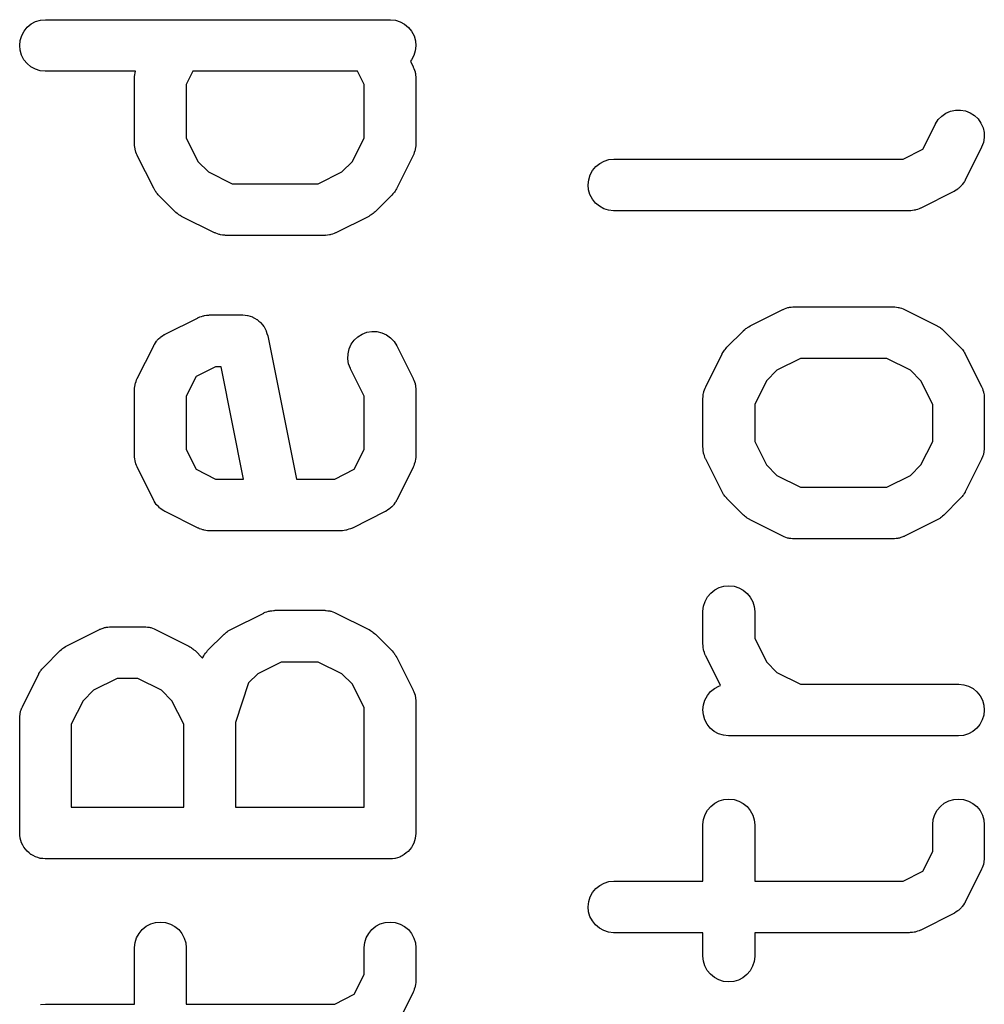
# Model space of a CAD drawing. Extents: x 0.02 to 3.89, y 0.07 to 3.88.
# Tile 111 of 172: x 2.82 to 2.93, y 1.84 to 1.96. Entities that reach past the tile are written whole.
import ezdxf

# ---------------------------------------------------------------- set-up
doc = ezdxf.new("R2010")
doc.units = 0
doc.header["$MEASUREMENT"] = 0
doc.layers.add('BLACK', color=7, linetype='CONTINUOUS')

msp = doc.modelspace()

# ---------------------------------------------------------------- linework, layer by layer
at = {"layer": 'BLACK', "linetype": 'CONTINUOUS'}
for p, q in [((2.82483, 1.95528), (2.82539, 1.95545)), ((2.82539, 1.95545), (2.82596, 1.9555)), ((2.82596, 1.9555), (2.86533, 1.9555)), ((2.86533, 1.9555), (2.86537, 1.9555)), ((2.86537, 1.9555), (2.86594, 1.95544)), ((2.86594, 1.95544), (2.86649, 1.95526)), ((2.82351, 1.9542), (2.82388, 1.95464)), ((2.82388, 1.95464), (2.82433, 1.95501)), ((2.82433, 1.95501), (2.82483, 1.95528)), ((2.86649, 1.95526), (2.867, 1.95498)), ((2.867, 1.95498), (2.86744, 1.95461)), ((2.86744, 1.95461), (2.8678, 1.95417)), ((2.82307, 1.95314), (2.82324, 1.95369)), ((2.82324, 1.95369), (2.82351, 1.9542)), ((2.8678, 1.95417), (2.86807, 1.95365)), ((2.86807, 1.95365), (2.86823, 1.9531)), ((2.82301, 1.95257), (2.82307, 1.95314)), ((2.82306, 1.952), (2.82301, 1.95257)), ((2.86828, 1.95253), (2.86822, 1.95195)), ((2.86823, 1.9531), (2.86828, 1.95253)), ((2.82322, 1.95144), (2.82306, 1.952)), ((2.82349, 1.95093), (2.82322, 1.95144)), ((2.82385, 1.95048), (2.82349, 1.95093)), ((2.86805, 1.9514), (2.86778, 1.9509)), ((2.86822, 1.95195), (2.86805, 1.9514)), ((2.82429, 1.95011), (2.82385, 1.95048)), ((2.8248, 1.94983), (2.82429, 1.95011)), ((2.82535, 1.94966), (2.8248, 1.94983)), ((2.86778, 1.9509), (2.86766, 1.95075)), ((2.86766, 1.95075), (2.86797, 1.95012)), ((2.86797, 1.95012), (2.86799, 1.95008)), ((2.86799, 1.95008), (2.86802, 1.95)), ((2.86802, 1.95), (2.86806, 1.94992)), ((2.86806, 1.94992), (2.86812, 1.94973)), ((2.82592, 1.9496), (2.82535, 1.94966)), ((2.82596, 1.9496), (2.82592, 1.9496)), ((2.83624, 1.9496), (2.82596, 1.9496)), ((2.83613, 1.94884), (2.83614, 1.94893)), ((2.83613, 1.9488), (2.83613, 1.94884)), ((2.83613, 1.9413), (2.83613, 1.9488)), ((2.83614, 1.94901), (2.83617, 1.94921)), ((2.83614, 1.94893), (2.83614, 1.94901)), ((2.83617, 1.94921), (2.8362, 1.94941)), ((2.8362, 1.94941), (2.83622, 1.9495)), ((2.83622, 1.9495), (2.83624, 1.94958)), ((2.83624, 1.94958), (2.83624, 1.9496)), ((2.84278, 1.9496), (2.84204, 1.9481)), ((2.86163, 1.9496), (2.84278, 1.9496)), ((2.86238, 1.9481), (2.86163, 1.9496)), ((2.86812, 1.94973), (2.86819, 1.94954)), ((2.86819, 1.94954), (2.8682, 1.94946)), ((2.8682, 1.94946), (2.86823, 1.94937)), ((2.86823, 1.94937), (2.86825, 1.94917)), ((2.86825, 1.94917), (2.86828, 1.94897)), ((2.86828, 1.94897), (2.86827, 1.94889)), ((2.86827, 1.94889), (2.86828, 1.9488)), ((2.86828, 1.9488), (2.86828, 1.9413)), ((2.84204, 1.9481), (2.84204, 1.942)), ((2.86238, 1.942), (2.86238, 1.9481)), ((2.92798, 1.94408), (2.92838, 1.94449)), ((2.92838, 1.94449), (2.92886, 1.94482)), ((2.92886, 1.94482), (2.92939, 1.94505)), ((2.92939, 1.94505), (2.92995, 1.94517)), ((2.92995, 1.94517), (2.93053, 1.94518)), ((2.93053, 1.94518), (2.93109, 1.94508)), ((2.93109, 1.94508), (2.93163, 1.94487)), ((2.93163, 1.94487), (2.93212, 1.94456)), ((2.93212, 1.94456), (2.93253, 1.94416)), ((2.92621, 1.94069), (2.92765, 1.94356)), ((2.92765, 1.94356), (2.92767, 1.94359)), ((2.92767, 1.94359), (2.92798, 1.94408)), ((2.93253, 1.94416), (2.93286, 1.94369)), ((2.93286, 1.94369), (2.9331, 1.94316)), ((2.9331, 1.94316), (2.93322, 1.9426)), ((2.84204, 1.942), (2.84338, 1.9393)), ((2.86103, 1.9393), (2.86238, 1.942)), ((2.93324, 1.94202), (2.93314, 1.94145)), ((2.93322, 1.9426), (2.93324, 1.94202)), ((2.83614, 1.94121), (2.83613, 1.9413)), ((2.83614, 1.94113), (2.83614, 1.94121)), ((2.83617, 1.94093), (2.83614, 1.94113)), ((2.83619, 1.94073), (2.83617, 1.94093)), ((2.86824, 1.94089), (2.86822, 1.94069)), ((2.86827, 1.94109), (2.86824, 1.94089)), ((2.86828, 1.94126), (2.86827, 1.94117)), ((2.86827, 1.94117), (2.86827, 1.94109)), ((2.86828, 1.9413), (2.86828, 1.94126)), ((2.93293, 1.94092), (2.93106, 1.93717)), ((2.93314, 1.94145), (2.93293, 1.94092)), ((2.83621, 1.94064), (2.83619, 1.94073)), ((2.83623, 1.94056), (2.83621, 1.94064)), ((2.83629, 1.94037), (2.83623, 1.94056)), ((2.83635, 1.94017), (2.83629, 1.94037)), ((2.83639, 1.9401), (2.83635, 1.94017)), ((2.83642, 1.94002), (2.83639, 1.9401)), ((2.83644, 1.93998), (2.83642, 1.94002)), ((2.83832, 1.93623), (2.83644, 1.93998)), ((2.86797, 1.93998), (2.8661, 1.93623)), ((2.868, 1.94006), (2.86797, 1.93998)), ((2.86804, 1.94014), (2.868, 1.94006)), ((2.8681, 1.94033), (2.86804, 1.94014)), ((2.86818, 1.94052), (2.8681, 1.94033)), ((2.86819, 1.9406), (2.86818, 1.94052)), ((2.86822, 1.94069), (2.86819, 1.9406)), ((2.92397, 1.93957), (2.92621, 1.94069)), ((2.84338, 1.9393), (2.84458, 1.9381)), ((2.85983, 1.9381), (2.86103, 1.9393)), ((2.88847, 1.93826), (2.88884, 1.93871)), ((2.88884, 1.93871), (2.88929, 1.93907)), ((2.88929, 1.93907), (2.8898, 1.93934)), ((2.8898, 1.93934), (2.89035, 1.93951)), ((2.89035, 1.93951), (2.89092, 1.93957)), ((2.89092, 1.93957), (2.92397, 1.93957)), ((2.84458, 1.9381), (2.84728, 1.93675)), ((2.85713, 1.93675), (2.85983, 1.9381)), ((2.88803, 1.93721), (2.8882, 1.93776)), ((2.8882, 1.93776), (2.88847, 1.93826)), ((2.84728, 1.93675), (2.85713, 1.93675)), ((2.88797, 1.93663), (2.88803, 1.93721)), ((2.88802, 1.93606), (2.88797, 1.93663)), ((2.93048, 1.93639), (2.93032, 1.93623)), ((2.93064, 1.93655), (2.93048, 1.93639)), ((2.93068, 1.9366), (2.93064, 1.93655)), ((2.93072, 1.93665), (2.93068, 1.9366)), ((2.93085, 1.93684), (2.93072, 1.93665)), ((2.93098, 1.93702), (2.93085, 1.93684)), ((2.931, 1.93708), (2.93098, 1.93702)), ((2.93104, 1.93713), (2.931, 1.93708)), ((2.93106, 1.93717), (2.93104, 1.93713)), ((2.83841, 1.93609), (2.83832, 1.93623)), ((2.83848, 1.93594), (2.83841, 1.93609)), ((2.83856, 1.93585), (2.83848, 1.93594)), ((2.83862, 1.93574), (2.83856, 1.93585)), ((2.83874, 1.93562), (2.83862, 1.93574)), ((2.83884, 1.93549), (2.83874, 1.93562)), ((2.83887, 1.93546), (2.83884, 1.93549)), ((2.84074, 1.93359), (2.83887, 1.93546)), ((2.86554, 1.93546), (2.86367, 1.93359)), ((2.86565, 1.93559), (2.86554, 1.93546)), ((2.86576, 1.93571), (2.86565, 1.93559)), ((2.86583, 1.93581), (2.86576, 1.93571)), ((2.86591, 1.93591), (2.86583, 1.93581)), ((2.86599, 1.93605), (2.86591, 1.93591)), ((2.86608, 1.93619), (2.86599, 1.93605)), ((2.8661, 1.93623), (2.86608, 1.93619)), ((2.88818, 1.93551), (2.88802, 1.93606)), ((2.88845, 1.935), (2.88818, 1.93551)), ((2.92974, 1.93585), (2.92599, 1.93397)), ((2.92979, 1.93588), (2.92974, 1.93585)), ((2.92985, 1.93591), (2.92979, 1.93588)), ((2.93003, 1.93603), (2.92985, 1.93591)), ((2.93022, 1.93615), (2.93003, 1.93603)), ((2.93027, 1.9362), (2.93022, 1.93615)), ((2.93032, 1.93623), (2.93027, 1.9362)), ((2.88881, 1.93455), (2.88845, 1.935)), ((2.88925, 1.93418), (2.88881, 1.93455)), ((2.88976, 1.9339), (2.88925, 1.93418)), ((2.84087, 1.93348), (2.84074, 1.93359)), ((2.84099, 1.93337), (2.84087, 1.93348)), ((2.8411, 1.9333), (2.84099, 1.93337)), ((2.84119, 1.93322), (2.8411, 1.9333)), ((2.84134, 1.93314), (2.84119, 1.93322)), ((2.84148, 1.93305), (2.84134, 1.93314)), ((2.84151, 1.93303), (2.84148, 1.93305)), ((2.84526, 1.93116), (2.84151, 1.93303)), ((2.8629, 1.93303), (2.85915, 1.93116)), ((2.86304, 1.93312), (2.8629, 1.93303)), ((2.86319, 1.9332), (2.86304, 1.93312)), ((2.86328, 1.93328), (2.86319, 1.9332)), ((2.86339, 1.93334), (2.86328, 1.93328)), ((2.86351, 1.93346), (2.86339, 1.93334)), ((2.86364, 1.93356), (2.86351, 1.93346)), ((2.86367, 1.93359), (2.86364, 1.93356)), ((2.89031, 1.93372), (2.88976, 1.9339)), ((2.89088, 1.93366), (2.89031, 1.93372)), ((2.89092, 1.93366), (2.89088, 1.93366)), ((2.92467, 1.93366), (2.89092, 1.93366)), ((2.92475, 1.93367), (2.92467, 1.93366)), ((2.92484, 1.93367), (2.92475, 1.93367)), ((2.92504, 1.9337), (2.92484, 1.93367)), ((2.92524, 1.93372), (2.92504, 1.9337)), ((2.92532, 1.93374), (2.92524, 1.93372)), ((2.92541, 1.93376), (2.92532, 1.93374)), ((2.9256, 1.93382), (2.92541, 1.93376)), ((2.92579, 1.93388), (2.9256, 1.93382)), ((2.92587, 1.93392), (2.92579, 1.93388)), ((2.92595, 1.93395), (2.92587, 1.93392)), ((2.92599, 1.93397), (2.92595, 1.93395)), ((2.84534, 1.93113), (2.84526, 1.93116)), ((2.84542, 1.93109), (2.84534, 1.93113)), ((2.84561, 1.93103), (2.84542, 1.93109)), ((2.8458, 1.93095), (2.84561, 1.93103)), ((2.84589, 1.93094), (2.8458, 1.93095)), ((2.84597, 1.93091), (2.84589, 1.93094)), ((2.84617, 1.93089), (2.84597, 1.93091)), ((2.84637, 1.93086), (2.84617, 1.93089)), ((2.84645, 1.93086), (2.84637, 1.93086)), ((2.84654, 1.93085), (2.84645, 1.93086)), ((2.84658, 1.93085), (2.84654, 1.93085)), ((2.85783, 1.93085), (2.84658, 1.93085)), ((2.85792, 1.93086), (2.85783, 1.93085)), ((2.858, 1.93085), (2.85792, 1.93086)), ((2.8582, 1.93088), (2.858, 1.93085)), ((2.8584, 1.9309), (2.8582, 1.93088)), ((2.85849, 1.93093), (2.8584, 1.9309)), ((2.85857, 1.93094), (2.85849, 1.93093)), ((2.85876, 1.93101), (2.85857, 1.93094)), ((2.85896, 1.93107), (2.85876, 1.93101)), ((2.85903, 1.93111), (2.85896, 1.93107)), ((2.85911, 1.93114), (2.85903, 1.93111)), ((2.85915, 1.93116), (2.85911, 1.93114)), ((2.84405, 1.92167), (2.84413, 1.9217)), ((2.84413, 1.9217), (2.84434, 1.92172)), ((2.84434, 1.92172), (2.84453, 1.92175)), ((2.84453, 1.92175), (2.84462, 1.92175)), ((2.84462, 1.92175), (2.84471, 1.92176)), ((2.84471, 1.92176), (2.84846, 1.92176)), ((2.84846, 1.92176), (2.84847, 1.92176)), ((2.84847, 1.92176), (2.84847, 1.92176)), ((2.84847, 1.92176), (2.84847, 1.92176)), ((2.84847, 1.92176), (2.8485, 1.92176)), ((2.8485, 1.92176), (2.84877, 1.92172)), ((2.84877, 1.92172), (2.84905, 1.9217)), ((2.84905, 1.9217), (2.84906, 1.92169)), ((2.84906, 1.92169), (2.84907, 1.92169)), ((2.84907, 1.92169), (2.84933, 1.92161)), ((2.90647, 1.92051), (2.91022, 1.92238)), ((2.91022, 1.92238), (2.91026, 1.9224)), ((2.91026, 1.9224), (2.91034, 1.92243)), ((2.91034, 1.92243), (2.91042, 1.92247)), ((2.91042, 1.92247), (2.91061, 1.92253)), ((2.91061, 1.92253), (2.9108, 1.9226)), ((2.9108, 1.9226), (2.91089, 1.92261)), ((2.91089, 1.92261), (2.91097, 1.92264)), ((2.91097, 1.92264), (2.91117, 1.92266)), ((2.91117, 1.92266), (2.91137, 1.92269)), ((2.91137, 1.92269), (2.91146, 1.92268)), ((2.91146, 1.92268), (2.91154, 1.92269)), ((2.91154, 1.92269), (2.92279, 1.92269)), ((2.92279, 1.92269), (2.92283, 1.92269)), ((2.92283, 1.92269), (2.92292, 1.92268)), ((2.92292, 1.92268), (2.92301, 1.92269)), ((2.92301, 1.92269), (2.92321, 1.92265)), ((2.92321, 1.92265), (2.92341, 1.92263)), ((2.92341, 1.92263), (2.92349, 1.9226)), ((2.92349, 1.9226), (2.92357, 1.92259)), ((2.92357, 1.92259), (2.92376, 1.92252)), ((2.92376, 1.92252), (2.92395, 1.92245)), ((2.92395, 1.92245), (2.92403, 1.92241)), ((2.92403, 1.92241), (2.92411, 1.92238)), ((2.92411, 1.92238), (2.92786, 1.92051)), ((2.83964, 1.91957), (2.84339, 1.92144)), ((2.84339, 1.92144), (2.84342, 1.92146)), ((2.84342, 1.92146), (2.84351, 1.92149)), ((2.84351, 1.92149), (2.84358, 1.92153)), ((2.84358, 1.92153), (2.84378, 1.92159)), ((2.84378, 1.92159), (2.84396, 1.92166)), ((2.84396, 1.92166), (2.84405, 1.92167)), ((2.84933, 1.92161), (2.8496, 1.92153)), ((2.8496, 1.92153), (2.84961, 1.92152)), ((2.84961, 1.92152), (2.84962, 1.92152)), ((2.84962, 1.92152), (2.84986, 1.92138)), ((2.84986, 1.92138), (2.8501, 1.92125)), ((2.8501, 1.92125), (2.85011, 1.92125)), ((2.85011, 1.92125), (2.85013, 1.92124)), ((2.85013, 1.92124), (2.85034, 1.92106)), ((2.85034, 1.92106), (2.85055, 1.92089)), ((2.85055, 1.92089), (2.85056, 1.92088)), ((2.85056, 1.92088), (2.85057, 1.92087)), ((2.85057, 1.92087), (2.85074, 1.92065)), ((2.85074, 1.92065), (2.85091, 1.92044)), ((2.83934, 1.91938), (2.83952, 1.91951)), ((2.83952, 1.91951), (2.83958, 1.91954)), ((2.83958, 1.91954), (2.83964, 1.91957)), ((2.85091, 1.92044), (2.85092, 1.92043)), ((2.85092, 1.92043), (2.85093, 1.92042)), ((2.85093, 1.92042), (2.85105, 1.92018)), ((2.85105, 1.92018), (2.85118, 1.91993)), ((2.85118, 1.91993), (2.85119, 1.91992)), ((2.85119, 1.91992), (2.85119, 1.91991)), ((2.85119, 1.91991), (2.85127, 1.91965)), ((2.85127, 1.91965), (2.85135, 1.91938)), ((2.86166, 1.91927), (2.86215, 1.91958)), ((2.86215, 1.91958), (2.86269, 1.91978)), ((2.86269, 1.91978), (2.86326, 1.91987)), ((2.86326, 1.91987), (2.86384, 1.91986)), ((2.86384, 1.91986), (2.8644, 1.91973)), ((2.8644, 1.91973), (2.86492, 1.91949)), ((2.86492, 1.91949), (2.86539, 1.91916)), ((2.90383, 1.91808), (2.90571, 1.91995)), ((2.90571, 1.91995), (2.90573, 1.91998)), ((2.90573, 1.91998), (2.90586, 1.92009)), ((2.90586, 1.92009), (2.90599, 1.9202)), ((2.90599, 1.9202), (2.90609, 1.92027)), ((2.90609, 1.92027), (2.90619, 1.92034)), ((2.90619, 1.92034), (2.90633, 1.92042)), ((2.90633, 1.92042), (2.90647, 1.92051)), ((2.92786, 1.92051), (2.9279, 1.92049)), ((2.9279, 1.92049), (2.92804, 1.9204)), ((2.92804, 1.9204), (2.92818, 1.92032)), ((2.92818, 1.92032), (2.92828, 1.92024)), ((2.92828, 1.92024), (2.92838, 1.92017)), ((2.92838, 1.92017), (2.9285, 1.92006)), ((2.9285, 1.92006), (2.92863, 1.91995)), ((2.92863, 1.91995), (2.9305, 1.91808)), ((2.83834, 1.91829), (2.83837, 1.91834)), ((2.83837, 1.91834), (2.8384, 1.9184)), ((2.8384, 1.9184), (2.83853, 1.91858)), ((2.83853, 1.91858), (2.83865, 1.91877)), ((2.83865, 1.91877), (2.83869, 1.91881)), ((2.83869, 1.91881), (2.83873, 1.91887)), ((2.83873, 1.91887), (2.83889, 1.91902)), ((2.83889, 1.91902), (2.83905, 1.91918)), ((2.83905, 1.91918), (2.8391, 1.91922)), ((2.8391, 1.91922), (2.83915, 1.91926)), ((2.83915, 1.91926), (2.83934, 1.91938)), ((2.85135, 1.91938), (2.85463, 1.90301)), ((2.86066, 1.91789), (2.8609, 1.91841)), ((2.8609, 1.91841), (2.86124, 1.91888)), ((2.86124, 1.91888), (2.86166, 1.91927)), ((2.86539, 1.91916), (2.86579, 1.91874)), ((2.86579, 1.91874), (2.8661, 1.91825)), ((2.83644, 1.9145), (2.83832, 1.91825)), ((2.83832, 1.91825), (2.83834, 1.91829)), ((2.86051, 1.91675), (2.86053, 1.91733)), ((2.86053, 1.91733), (2.86066, 1.91789)), ((2.8661, 1.91825), (2.86797, 1.9145)), ((2.9014, 1.91356), (2.90328, 1.91731)), ((2.90328, 1.91731), (2.9033, 1.91735)), ((2.9033, 1.91735), (2.90339, 1.91749)), ((2.90339, 1.91749), (2.90346, 1.91763)), ((2.90346, 1.91763), (2.90354, 1.91773)), ((2.90354, 1.91773), (2.90361, 1.91783)), ((2.90361, 1.91783), (2.90373, 1.91795)), ((2.90373, 1.91795), (2.90383, 1.91808)), ((2.9305, 1.91808), (2.93053, 1.91805)), ((2.93053, 1.91805), (2.93064, 1.91792)), ((2.93064, 1.91792), (2.93075, 1.9178)), ((2.93075, 1.9178), (2.93082, 1.91769)), ((2.93082, 1.91769), (2.93089, 1.9176)), ((2.93089, 1.9176), (2.93097, 1.91745)), ((2.93097, 1.91745), (2.93106, 1.91731)), ((2.93106, 1.91731), (2.93293, 1.91356)), ((2.8606, 1.91619), (2.86051, 1.91675)), ((2.8608, 1.91564), (2.8606, 1.91619)), ((2.91224, 1.91679), (2.90954, 1.91544)), ((2.92209, 1.91679), (2.91224, 1.91679)), ((2.92479, 1.91544), (2.92209, 1.91679)), ((2.8454, 1.91585), (2.84316, 1.91473)), ((2.84604, 1.91585), (2.8454, 1.91585)), ((2.8486, 1.90301), (2.84604, 1.91585)), ((2.86081, 1.91561), (2.8608, 1.91564)), ((2.86238, 1.91248), (2.86081, 1.91561)), ((2.90954, 1.91544), (2.90835, 1.91424)), ((2.92599, 1.91424), (2.92479, 1.91544)), ((2.8362, 1.91379), (2.83622, 1.91388)), ((2.83622, 1.91388), (2.83624, 1.91396)), ((2.83624, 1.91396), (2.83631, 1.91415)), ((2.83631, 1.91415), (2.83637, 1.91434)), ((2.83637, 1.91434), (2.83641, 1.91442)), ((2.83641, 1.91442), (2.83644, 1.9145)), ((2.84316, 1.91473), (2.84204, 1.91248)), ((2.86797, 1.9145), (2.86799, 1.91446)), ((2.86799, 1.91446), (2.86802, 1.91438)), ((2.86802, 1.91438), (2.86806, 1.9143)), ((2.86806, 1.9143), (2.86812, 1.91411)), ((2.86812, 1.91411), (2.86819, 1.91392)), ((2.86819, 1.91392), (2.8682, 1.91384)), ((2.8682, 1.91384), (2.86823, 1.91375)), ((2.90835, 1.91424), (2.907, 1.91154)), ((2.92734, 1.91154), (2.92599, 1.91424)), ((2.83613, 1.91322), (2.83614, 1.91331)), ((2.83613, 1.91318), (2.83613, 1.91322)), ((2.83613, 1.90568), (2.83613, 1.91318)), ((2.83614, 1.91339), (2.83617, 1.91359)), ((2.83614, 1.91331), (2.83614, 1.91339)), ((2.83617, 1.91359), (2.8362, 1.91379)), ((2.86823, 1.91375), (2.86825, 1.91355)), ((2.86825, 1.91355), (2.86828, 1.91335)), ((2.86828, 1.91335), (2.86827, 1.91326)), ((2.86827, 1.91326), (2.86828, 1.91318)), ((2.86828, 1.91318), (2.86828, 1.90568)), ((2.90113, 1.91265), (2.90116, 1.91285)), ((2.90116, 1.91285), (2.90118, 1.91294)), ((2.90118, 1.91294), (2.9012, 1.91302)), ((2.9012, 1.91302), (2.90127, 1.91321)), ((2.90127, 1.91321), (2.90133, 1.9134)), ((2.90133, 1.9134), (2.90137, 1.91348)), ((2.90137, 1.91348), (2.9014, 1.91356)), ((2.93293, 1.91356), (2.93295, 1.91352)), ((2.93295, 1.91352), (2.93298, 1.91344)), ((2.93298, 1.91344), (2.93302, 1.91337)), ((2.93302, 1.91337), (2.93308, 1.91317)), ((2.93308, 1.91317), (2.93315, 1.91298)), ((2.93315, 1.91298), (2.93316, 1.9129)), ((2.93316, 1.9129), (2.93319, 1.91281)), ((2.93319, 1.91281), (2.93321, 1.91261)), ((2.84204, 1.91248), (2.84204, 1.90638)), ((2.86238, 1.90638), (2.86238, 1.91248)), ((2.90109, 1.91228), (2.9011, 1.91237)), ((2.90109, 1.91224), (2.90109, 1.91228)), ((2.90109, 1.90662), (2.90109, 1.91224)), ((2.9011, 1.91246), (2.90113, 1.91265)), ((2.9011, 1.91237), (2.9011, 1.91246)), ((2.93321, 1.91261), (2.93324, 1.91241)), ((2.93324, 1.91241), (2.93323, 1.91233)), ((2.93323, 1.91233), (2.93324, 1.91224)), ((2.93324, 1.91224), (2.93324, 1.90662)), ((2.907, 1.91154), (2.907, 1.90731)), ((2.92734, 1.90731), (2.92734, 1.91154)), ((2.907, 1.90731), (2.90835, 1.90462)), ((2.92599, 1.90462), (2.92734, 1.90731)), ((2.84204, 1.90638), (2.84316, 1.90413)), ((2.86125, 1.90413), (2.86238, 1.90638)), ((2.9011, 1.90653), (2.90109, 1.90662)), ((2.9011, 1.90644), (2.9011, 1.90653)), ((2.90113, 1.90624), (2.9011, 1.90644)), ((2.90115, 1.90604), (2.90113, 1.90624)), ((2.90117, 1.90596), (2.90115, 1.90604)), ((2.90119, 1.90587), (2.90117, 1.90596)), ((2.93315, 1.90592), (2.93314, 1.90583)), ((2.93318, 1.906), (2.93315, 1.90592)), ((2.9332, 1.9062), (2.93318, 1.906)), ((2.93324, 1.9064), (2.9332, 1.9062)), ((2.93324, 1.90658), (2.93323, 1.90649)), ((2.93323, 1.90649), (2.93324, 1.9064)), ((2.93324, 1.90662), (2.93324, 1.90658)), ((2.83614, 1.90559), (2.83613, 1.90568)), ((2.83614, 1.90551), (2.83614, 1.90559)), ((2.83617, 1.90531), (2.83614, 1.90551)), ((2.83619, 1.90511), (2.83617, 1.90531)), ((2.83621, 1.90502), (2.83619, 1.90511)), ((2.83623, 1.90494), (2.83621, 1.90502)), ((2.83629, 1.90475), (2.83623, 1.90494)), ((2.86818, 1.9049), (2.8681, 1.90471)), ((2.86819, 1.90498), (2.86818, 1.9049)), ((2.86822, 1.90507), (2.86819, 1.90498)), ((2.86824, 1.90527), (2.86822, 1.90507)), ((2.86827, 1.90546), (2.86824, 1.90527)), ((2.86828, 1.90564), (2.86827, 1.90555)), ((2.86827, 1.90555), (2.86827, 1.90546)), ((2.86828, 1.90568), (2.86828, 1.90564)), ((2.90126, 1.90569), (2.90119, 1.90587)), ((2.90131, 1.90549), (2.90126, 1.90569)), ((2.90135, 1.90541), (2.90131, 1.90549)), ((2.90138, 1.90533), (2.90135, 1.90541)), ((2.9014, 1.9053), (2.90138, 1.90533)), ((2.90328, 1.90155), (2.9014, 1.9053)), ((2.93293, 1.9053), (2.93106, 1.90155)), ((2.93296, 1.90538), (2.93293, 1.9053)), ((2.933, 1.90545), (2.93296, 1.90538)), ((2.93307, 1.90565), (2.933, 1.90545)), ((2.93314, 1.90583), (2.93307, 1.90565)), ((2.83635, 1.90455), (2.83629, 1.90475)), ((2.83639, 1.90448), (2.83635, 1.90455)), ((2.83642, 1.9044), (2.83639, 1.90448)), ((2.83644, 1.90436), (2.83642, 1.9044)), ((2.83832, 1.90061), (2.83644, 1.90436)), ((2.84316, 1.90413), (2.8454, 1.90301)), ((2.85901, 1.90301), (2.86125, 1.90413)), ((2.86797, 1.90436), (2.8661, 1.90061)), ((2.868, 1.90444), (2.86797, 1.90436)), ((2.86804, 1.90452), (2.868, 1.90444)), ((2.8681, 1.90471), (2.86804, 1.90452)), ((2.90835, 1.90462), (2.90954, 1.90342)), ((2.92479, 1.90342), (2.92599, 1.90462)), ((2.8454, 1.90301), (2.8486, 1.90301)), ((2.85463, 1.90301), (2.85901, 1.90301)), ((2.90954, 1.90342), (2.91224, 1.90207)), ((2.92209, 1.90207), (2.92479, 1.90342)), ((2.90337, 1.90141), (2.90328, 1.90155)), ((2.91224, 1.90207), (2.92209, 1.90207)), ((2.93104, 1.90151), (2.93095, 1.90137)), ((2.93106, 1.90155), (2.93104, 1.90151)), ((2.83835, 1.90056), (2.83832, 1.90061)), ((2.83838, 1.9005), (2.83835, 1.90056)), ((2.8385, 1.90031), (2.83838, 1.9005)), ((2.83862, 1.90012), (2.8385, 1.90031)), ((2.86602, 1.90046), (2.86589, 1.90028)), ((2.86604, 1.90052), (2.86602, 1.90046)), ((2.86608, 1.90057), (2.86604, 1.90052)), ((2.8661, 1.90061), (2.86608, 1.90057)), ((2.90344, 1.90126), (2.90337, 1.90141)), ((2.90352, 1.90116), (2.90344, 1.90126)), ((2.90358, 1.90106), (2.90352, 1.90116)), ((2.9037, 1.90094), (2.90358, 1.90106)), ((2.9038, 1.90081), (2.9037, 1.90094)), ((2.90383, 1.90078), (2.9038, 1.90081)), ((2.90571, 1.8989), (2.90383, 1.90078)), ((2.9305, 1.90078), (2.92863, 1.8989)), ((2.93061, 1.90091), (2.9305, 1.90078)), ((2.93072, 1.90103), (2.93061, 1.90091)), ((2.93079, 1.90113), (2.93072, 1.90103)), ((2.93087, 1.90122), (2.93079, 1.90113)), ((2.93095, 1.90137), (2.93087, 1.90122)), ((2.83867, 1.90008), (2.83862, 1.90012)), ((2.8387, 1.90002), (2.83867, 1.90008)), ((2.83886, 1.89987), (2.8387, 1.90002)), ((2.83902, 1.8997), (2.83886, 1.89987)), ((2.83907, 1.89967), (2.83902, 1.8997)), ((2.83912, 1.89962), (2.83907, 1.89967)), ((2.83931, 1.8995), (2.83912, 1.89962)), ((2.83949, 1.89937), (2.83931, 1.8995)), ((2.83955, 1.89934), (2.83949, 1.89937)), ((2.8396, 1.89931), (2.83955, 1.89934)), ((2.83964, 1.89929), (2.8396, 1.89931)), ((2.84339, 1.89741), (2.83964, 1.89929)), ((2.86478, 1.89929), (2.86103, 1.89741)), ((2.86483, 1.89932), (2.86478, 1.89929)), ((2.86489, 1.89935), (2.86483, 1.89932)), ((2.86507, 1.89948), (2.86489, 1.89935)), ((2.86526, 1.8996), (2.86507, 1.89948)), ((2.86531, 1.89964), (2.86526, 1.8996)), ((2.86536, 1.89968), (2.86531, 1.89964)), ((2.86552, 1.89984), (2.86536, 1.89968)), ((2.86568, 1.89999), (2.86552, 1.89984)), ((2.86572, 1.90004), (2.86568, 1.89999)), ((2.86576, 1.90009), (2.86572, 1.90004)), ((2.86589, 1.90028), (2.86576, 1.90009)), ((2.90583, 1.8988), (2.90571, 1.8989)), ((2.90595, 1.89868), (2.90583, 1.8988)), ((2.90606, 1.89862), (2.90595, 1.89868)), ((2.90615, 1.89854), (2.90606, 1.89862)), ((2.9063, 1.89846), (2.90615, 1.89854)), ((2.90644, 1.89837), (2.9063, 1.89846)), ((2.90647, 1.89835), (2.90644, 1.89837)), ((2.91022, 1.89648), (2.90647, 1.89835)), ((2.92786, 1.89835), (2.92411, 1.89648)), ((2.928, 1.89844), (2.92786, 1.89835)), ((2.92815, 1.89852), (2.928, 1.89844)), ((2.92825, 1.89859), (2.92815, 1.89852)), ((2.92835, 1.89866), (2.92825, 1.89859)), ((2.92847, 1.89877), (2.92835, 1.89866)), ((2.9286, 1.89888), (2.92847, 1.89877)), ((2.92863, 1.8989), (2.9286, 1.89888)), ((2.84347, 1.89738), (2.84339, 1.89741)), ((2.84354, 1.89734), (2.84347, 1.89738)), ((2.84374, 1.89728), (2.84354, 1.89734)), ((2.84393, 1.89721), (2.84374, 1.89728)), ((2.84401, 1.89719), (2.84393, 1.89721)), ((2.84409, 1.89717), (2.84401, 1.89719)), ((2.84429, 1.89714), (2.84409, 1.89717)), ((2.84449, 1.89711), (2.84429, 1.89714)), ((2.84458, 1.89711), (2.84449, 1.89711)), ((2.84467, 1.8971), (2.84458, 1.89711)), ((2.84471, 1.8971), (2.84467, 1.8971)), ((2.85971, 1.8971), (2.84471, 1.8971)), ((2.85979, 1.89711), (2.85971, 1.8971)), ((2.85988, 1.89711), (2.85979, 1.89711)), ((2.86008, 1.89714), (2.85988, 1.89711)), ((2.86028, 1.89716), (2.86008, 1.89714)), ((2.86036, 1.89718), (2.86028, 1.89716)), ((2.86045, 1.8972), (2.86036, 1.89718)), ((2.86064, 1.89727), (2.86045, 1.8972)), ((2.86083, 1.89733), (2.86064, 1.89727)), ((2.86091, 1.89737), (2.86083, 1.89733)), ((2.86099, 1.8974), (2.86091, 1.89737)), ((2.86103, 1.89741), (2.86099, 1.8974)), ((2.9103, 1.89645), (2.91022, 1.89648)), ((2.91038, 1.8964), (2.9103, 1.89645)), ((2.91057, 1.89634), (2.91038, 1.8964)), ((2.91076, 1.89627), (2.91057, 1.89634)), ((2.91085, 1.89626), (2.91076, 1.89627)), ((2.91093, 1.89623), (2.91085, 1.89626)), ((2.91113, 1.89621), (2.91093, 1.89623)), ((2.91133, 1.89617), (2.91113, 1.89621)), ((2.91142, 1.89617), (2.91133, 1.89617)), ((2.9115, 1.89617), (2.91142, 1.89617)), ((2.91154, 1.89616), (2.9115, 1.89617)), ((2.92279, 1.89616), (2.91154, 1.89616)), ((2.92288, 1.89617), (2.92279, 1.89616)), ((2.92296, 1.89617), (2.92288, 1.89617)), ((2.92316, 1.8962), (2.92296, 1.89617)), ((2.92337, 1.89622), (2.92316, 1.8962)), ((2.92345, 1.89625), (2.92337, 1.89622)), ((2.92353, 1.89626), (2.92345, 1.89625)), ((2.92372, 1.89633), (2.92353, 1.89626)), ((2.92392, 1.89639), (2.92372, 1.89633)), ((2.92399, 1.89643), (2.92392, 1.89639)), ((2.92407, 1.89646), (2.92399, 1.89643)), ((2.92411, 1.89648), (2.92407, 1.89646)), ((2.90198, 1.88998), (2.90243, 1.89034)), ((2.90243, 1.89034), (2.90294, 1.89061)), ((2.90294, 1.89061), (2.90349, 1.89077)), ((2.90349, 1.89077), (2.90406, 1.89082)), ((2.90406, 1.89082), (2.90464, 1.89076)), ((2.90464, 1.89076), (2.90519, 1.89059)), ((2.90519, 1.89059), (2.9057, 1.89032)), ((2.9057, 1.89032), (2.90614, 1.88995)), ((2.90133, 1.88903), (2.90161, 1.88954)), ((2.90161, 1.88954), (2.90198, 1.88998)), ((2.90614, 1.88995), (2.9065, 1.8895)), ((2.9065, 1.8895), (2.90677, 1.88899)), ((2.85146, 1.88791), (2.85155, 1.88793)), ((2.85155, 1.88793), (2.85163, 1.88795)), ((2.85163, 1.88795), (2.85183, 1.88797)), ((2.85183, 1.88797), (2.85203, 1.888)), ((2.85203, 1.888), (2.85212, 1.888)), ((2.85212, 1.888), (2.85221, 1.88801)), ((2.85221, 1.88801), (2.85783, 1.88801)), ((2.85783, 1.88801), (2.85787, 1.88801)), ((2.85787, 1.88801), (2.85796, 1.888)), ((2.85796, 1.888), (2.85805, 1.888)), ((2.85805, 1.888), (2.85824, 1.88797)), ((2.85824, 1.88797), (2.85844, 1.88795)), ((2.85844, 1.88795), (2.85853, 1.88792)), ((2.85853, 1.88792), (2.85861, 1.8879)), ((2.90109, 1.88791), (2.90116, 1.88848)), ((2.90116, 1.88848), (2.90133, 1.88903)), ((2.90677, 1.88899), (2.90694, 1.88844)), ((2.90694, 1.88844), (2.907, 1.88787)), ((2.84714, 1.88582), (2.85089, 1.8877)), ((2.85089, 1.8877), (2.85092, 1.88772)), ((2.85092, 1.88772), (2.851, 1.88775)), ((2.851, 1.88775), (2.85108, 1.88779)), ((2.85108, 1.88779), (2.85127, 1.88785)), ((2.85127, 1.88785), (2.85146, 1.88791)), ((2.85861, 1.8879), (2.8588, 1.88783)), ((2.8588, 1.88783), (2.85899, 1.88777)), ((2.85899, 1.88777), (2.85907, 1.88773)), ((2.85907, 1.88773), (2.85915, 1.8877)), ((2.85915, 1.8877), (2.8629, 1.88582)), ((2.90109, 1.88787), (2.90109, 1.88791)), ((2.90109, 1.88412), (2.90109, 1.88787)), ((2.907, 1.88787), (2.907, 1.88482)), ((2.82839, 1.88395), (2.83214, 1.88582)), ((2.83214, 1.88582), (2.83218, 1.88584)), ((2.83218, 1.88584), (2.83226, 1.88587)), ((2.83226, 1.88587), (2.83233, 1.88591)), ((2.83233, 1.88591), (2.83253, 1.88597)), ((2.83253, 1.88597), (2.83272, 1.88604)), ((2.83272, 1.88604), (2.8328, 1.88605)), ((2.8328, 1.88605), (2.83289, 1.88608)), ((2.83289, 1.88608), (2.83309, 1.8861)), ((2.83309, 1.8861), (2.83329, 1.88613)), ((2.83329, 1.88613), (2.83337, 1.88613)), ((2.83337, 1.88613), (2.83346, 1.88613)), ((2.83346, 1.88613), (2.83721, 1.88613)), ((2.83721, 1.88613), (2.83725, 1.88613)), ((2.83725, 1.88613), (2.83734, 1.88613)), ((2.83734, 1.88613), (2.83742, 1.88613)), ((2.83742, 1.88613), (2.83762, 1.88609)), ((2.83762, 1.88609), (2.83782, 1.88607)), ((2.83782, 1.88607), (2.83791, 1.88604)), ((2.83791, 1.88604), (2.83799, 1.88603)), ((2.83799, 1.88603), (2.83818, 1.88596)), ((2.83818, 1.88596), (2.83837, 1.8859)), ((2.83837, 1.8859), (2.83845, 1.88585)), ((2.83845, 1.88585), (2.83853, 1.88582)), ((2.83853, 1.88582), (2.84228, 1.88395)), ((2.84685, 1.88566), (2.847, 1.88573)), ((2.847, 1.88573), (2.84714, 1.88582)), ((2.8629, 1.88582), (2.86294, 1.8858)), ((2.86294, 1.8858), (2.86308, 1.88571)), ((2.86308, 1.88571), (2.86322, 1.88564)), ((2.84449, 1.8834), (2.84637, 1.88527)), ((2.84637, 1.88527), (2.8464, 1.8853)), ((2.8464, 1.8853), (2.84653, 1.8854)), ((2.84653, 1.8854), (2.84665, 1.88552)), ((2.84665, 1.88552), (2.84675, 1.88558)), ((2.84675, 1.88558), (2.84685, 1.88566)), ((2.86322, 1.88564), (2.86332, 1.88556)), ((2.86332, 1.88556), (2.86342, 1.88549)), ((2.86342, 1.88549), (2.86354, 1.88538)), ((2.86354, 1.88538), (2.86367, 1.88527)), ((2.86367, 1.88527), (2.86554, 1.8834)), ((2.907, 1.88482), (2.90835, 1.88212)), ((2.82762, 1.8834), (2.82765, 1.88342)), ((2.82765, 1.88342), (2.82778, 1.88353)), ((2.82778, 1.88353), (2.8279, 1.88364)), ((2.8279, 1.88364), (2.82801, 1.88371)), ((2.82801, 1.88371), (2.8281, 1.88378)), ((2.8281, 1.88378), (2.82825, 1.88386)), ((2.82825, 1.88386), (2.82839, 1.88395)), ((2.84228, 1.88395), (2.84232, 1.88393)), ((2.84232, 1.88393), (2.84245, 1.88384)), ((2.84245, 1.88384), (2.8426, 1.88376)), ((2.8426, 1.88376), (2.8427, 1.88368)), ((2.8427, 1.88368), (2.8428, 1.88362)), ((2.8428, 1.88362), (2.84292, 1.8835)), ((2.84292, 1.8835), (2.84305, 1.8834)), ((2.9011, 1.88403), (2.90109, 1.88412)), ((2.9011, 1.88395), (2.9011, 1.88403)), ((2.90113, 1.88375), (2.9011, 1.88395)), ((2.90115, 1.88355), (2.90113, 1.88375)), ((2.90117, 1.88346), (2.90115, 1.88355)), ((2.90119, 1.88338), (2.90117, 1.88346)), ((2.82575, 1.88152), (2.82762, 1.8834)), ((2.84305, 1.8834), (2.84391, 1.88254)), ((2.84391, 1.88254), (2.84395, 1.88262)), ((2.84395, 1.88262), (2.84404, 1.8828)), ((2.84404, 1.8828), (2.84409, 1.88287)), ((2.84409, 1.88287), (2.84413, 1.88295)), ((2.84413, 1.88295), (2.84426, 1.88311)), ((2.84426, 1.88311), (2.84438, 1.88327)), ((2.84438, 1.88327), (2.84444, 1.88333)), ((2.84444, 1.88333), (2.84449, 1.8834)), ((2.86554, 1.8834), (2.86557, 1.88337)), ((2.86557, 1.88337), (2.86568, 1.88324)), ((2.86568, 1.88324), (2.86579, 1.88312)), ((2.86579, 1.88312), (2.86585, 1.88301)), ((2.86585, 1.88301), (2.86593, 1.88292)), ((2.86593, 1.88292), (2.86601, 1.88277)), ((2.86601, 1.88277), (2.8661, 1.88263)), ((2.8661, 1.88263), (2.86797, 1.87888)), ((2.90126, 1.88319), (2.90119, 1.88338)), ((2.90131, 1.88299), (2.90126, 1.88319)), ((2.90135, 1.88292), (2.90131, 1.88299)), ((2.90138, 1.88284), (2.90135, 1.88292)), ((2.9014, 1.8828), (2.90138, 1.88284)), ((2.9031, 1.87941), (2.9014, 1.8828)), ((2.82538, 1.88108), (2.82546, 1.88117)), ((2.82546, 1.88117), (2.82553, 1.88127)), ((2.82553, 1.88127), (2.82564, 1.88139)), ((2.82564, 1.88139), (2.82575, 1.88152)), ((2.8529, 1.8821), (2.85021, 1.88076)), ((2.85713, 1.8821), (2.8529, 1.8821)), ((2.85983, 1.88076), (2.85713, 1.8821)), ((2.90835, 1.88212), (2.90954, 1.88092)), ((2.82332, 1.877), (2.82519, 1.88075)), ((2.82519, 1.88075), (2.82521, 1.88079)), ((2.82521, 1.88079), (2.8253, 1.88093)), ((2.8253, 1.88093), (2.82538, 1.88108)), ((2.83416, 1.88023), (2.83146, 1.87888)), ((2.83651, 1.88023), (2.83416, 1.88023)), ((2.83921, 1.87888), (2.83651, 1.88023)), ((2.85021, 1.88076), (2.84916, 1.87971)), ((2.86103, 1.87956), (2.85983, 1.88076)), ((2.90954, 1.88092), (2.91224, 1.87957)), ((2.84916, 1.87971), (2.84766, 1.8752)), ((2.86238, 1.87686), (2.86103, 1.87956)), ((2.90196, 1.87872), (2.90241, 1.87908)), ((2.90241, 1.87908), (2.90292, 1.87935)), ((2.90292, 1.87935), (2.9031, 1.87941)), ((2.91224, 1.87957), (2.93029, 1.87957)), ((2.93029, 1.87957), (2.93033, 1.87957)), ((2.93033, 1.87957), (2.9309, 1.87951)), ((2.9309, 1.87951), (2.93145, 1.87933)), ((2.93145, 1.87933), (2.93196, 1.87906)), ((2.93196, 1.87906), (2.9324, 1.87869)), ((2.83146, 1.87888), (2.83026, 1.87768)), ((2.84041, 1.87768), (2.83921, 1.87888)), ((2.86797, 1.87888), (2.86799, 1.87884)), ((2.86799, 1.87884), (2.86802, 1.87876)), ((2.86802, 1.87876), (2.86806, 1.87868)), ((2.86806, 1.87868), (2.86812, 1.87849)), ((2.86812, 1.87849), (2.86819, 1.8783)), ((2.86819, 1.8783), (2.8682, 1.87821)), ((2.8682, 1.87821), (2.86823, 1.87813)), ((2.86823, 1.87813), (2.86825, 1.87793)), ((2.86825, 1.87793), (2.86828, 1.87773)), ((2.90132, 1.87776), (2.9016, 1.87827)), ((2.9016, 1.87827), (2.90196, 1.87872)), ((2.9324, 1.87869), (2.93276, 1.87824)), ((2.93276, 1.87824), (2.93303, 1.87773)), ((2.82319, 1.87665), (2.82325, 1.87685)), ((2.82325, 1.87685), (2.82329, 1.87692)), ((2.82329, 1.87692), (2.82332, 1.877)), ((2.83026, 1.87768), (2.82891, 1.87499)), ((2.84175, 1.87499), (2.84041, 1.87768)), ((2.86238, 1.86551), (2.86238, 1.87686)), ((2.86828, 1.87773), (2.86827, 1.87764)), ((2.86827, 1.87764), (2.86828, 1.87756)), ((2.86828, 1.87756), (2.86828, 1.86256)), ((2.90109, 1.87664), (2.90115, 1.87721)), ((2.90115, 1.87721), (2.90132, 1.87776)), ((2.93303, 1.87773), (2.93319, 1.87717)), ((2.93319, 1.87717), (2.93324, 1.8766)), ((2.82301, 1.8759), (2.82305, 1.8761)), ((2.82302, 1.87581), (2.82301, 1.8759)), ((2.82301, 1.87572), (2.82302, 1.87581)), ((2.82301, 1.87568), (2.82301, 1.87572)), ((2.82301, 1.86256), (2.82301, 1.87568)), ((2.82305, 1.8761), (2.82307, 1.8763)), ((2.82307, 1.8763), (2.8231, 1.87638)), ((2.8231, 1.87638), (2.82311, 1.87647)), ((2.82311, 1.87647), (2.82319, 1.87665)), ((2.90114, 1.87607), (2.90109, 1.87664)), ((2.90131, 1.87551), (2.90114, 1.87607)), ((2.93318, 1.87603), (2.93301, 1.87548)), ((2.93324, 1.8766), (2.93318, 1.87603)), ((2.82891, 1.87499), (2.82891, 1.86551)), ((2.84175, 1.86551), (2.84175, 1.87499)), ((2.84766, 1.8752), (2.84766, 1.86551)), ((2.90157, 1.875), (2.90131, 1.87551)), ((2.90193, 1.87455), (2.90157, 1.875)), ((2.90238, 1.87418), (2.90193, 1.87455)), ((2.93237, 1.87453), (2.93192, 1.87416)), ((2.93274, 1.87497), (2.93237, 1.87453)), ((2.93301, 1.87548), (2.93274, 1.87497)), ((2.90288, 1.87391), (2.90238, 1.87418)), ((2.90343, 1.87373), (2.90288, 1.87391)), ((2.904, 1.87367), (2.90343, 1.87373)), ((2.90404, 1.87367), (2.904, 1.87367)), ((2.93029, 1.87367), (2.90404, 1.87367)), ((2.93086, 1.87372), (2.93029, 1.87367)), ((2.93142, 1.87389), (2.93086, 1.87372)), ((2.93192, 1.87416), (2.93142, 1.87389)), ((2.82891, 1.86551), (2.84175, 1.86551)), ((2.84766, 1.86551), (2.86238, 1.86551)), ((2.90161, 1.86517), (2.90198, 1.86561)), ((2.90198, 1.86561), (2.90243, 1.86597)), ((2.90243, 1.86597), (2.90294, 1.86623)), ((2.90294, 1.86623), (2.90349, 1.8664)), ((2.90349, 1.8664), (2.90406, 1.86645)), ((2.90406, 1.86645), (2.90464, 1.86639)), ((2.90464, 1.86639), (2.90519, 1.86622)), ((2.90519, 1.86622), (2.9057, 1.86595)), ((2.9057, 1.86595), (2.90614, 1.86558)), ((2.90614, 1.86558), (2.9065, 1.86513)), ((2.92785, 1.86517), (2.92822, 1.86561)), ((2.92822, 1.86561), (2.92867, 1.86597)), ((2.92867, 1.86597), (2.92918, 1.86623)), ((2.92918, 1.86623), (2.92974, 1.8664)), ((2.92974, 1.8664), (2.93031, 1.86645)), ((2.93031, 1.86645), (2.93088, 1.86639)), ((2.93088, 1.86639), (2.93143, 1.86622)), ((2.93143, 1.86622), (2.93194, 1.86595)), ((2.93194, 1.86595), (2.93239, 1.86558)), ((2.93239, 1.86558), (2.93275, 1.86513)), ((2.90116, 1.86411), (2.90133, 1.86466)), ((2.90133, 1.86466), (2.90161, 1.86517)), ((2.9065, 1.86513), (2.90677, 1.86462)), ((2.90677, 1.86462), (2.90694, 1.86407)), ((2.9274, 1.86411), (2.92758, 1.86466)), ((2.92758, 1.86466), (2.92785, 1.86517)), ((2.93275, 1.86513), (2.93302, 1.86462)), ((2.93302, 1.86462), (2.93319, 1.86407)), ((2.90109, 1.86354), (2.90116, 1.86411)), ((2.90109, 1.8635), (2.90109, 1.86354)), ((2.90109, 1.85708), (2.90109, 1.8635)), ((2.90694, 1.86407), (2.907, 1.8635)), ((2.907, 1.8635), (2.907, 1.85708)), ((2.92734, 1.86354), (2.9274, 1.86411)), ((2.92734, 1.8635), (2.92734, 1.86354)), ((2.92734, 1.86044), (2.92734, 1.8635)), ((2.93319, 1.86407), (2.93324, 1.8635)), ((2.93324, 1.8635), (2.93324, 1.85975)), ((2.82303, 1.86228), (2.82301, 1.86256)), ((2.82306, 1.86201), (2.82303, 1.86228)), ((2.86825, 1.86224), (2.86822, 1.86197)), ((2.86828, 1.86252), (2.86825, 1.86224)), ((2.86828, 1.86256), (2.86828, 1.86254)), ((2.86828, 1.86254), (2.86828, 1.86254)), ((2.86828, 1.86254), (2.86828, 1.86254)), ((2.86828, 1.86254), (2.86828, 1.86252)), ((2.82306, 1.862), (2.82306, 1.86201)), ((2.82306, 1.86199), (2.82306, 1.862)), ((2.82314, 1.86172), (2.82306, 1.86199)), ((2.82322, 1.86145), (2.82314, 1.86172)), ((2.82323, 1.86144), (2.82322, 1.86145)), ((2.82323, 1.86143), (2.82323, 1.86144)), ((2.82336, 1.86119), (2.82323, 1.86143)), ((2.82349, 1.86094), (2.82336, 1.86119)), ((2.8235, 1.86094), (2.82349, 1.86094)), ((2.8235, 1.86093), (2.8235, 1.86094)), ((2.82368, 1.86071), (2.8235, 1.86093)), ((2.86791, 1.86115), (2.86778, 1.86091)), ((2.86804, 1.8614), (2.86791, 1.86115)), ((2.86805, 1.86141), (2.86804, 1.8614)), ((2.86813, 1.86168), (2.86805, 1.86142)), ((2.86805, 1.86142), (2.86805, 1.86141)), ((2.86822, 1.86195), (2.86813, 1.86168)), ((2.86822, 1.86197), (2.86822, 1.86196)), ((2.86822, 1.86196), (2.86822, 1.86195)), ((2.82385, 1.86049), (2.82368, 1.86071)), ((2.82386, 1.86049), (2.82385, 1.86049)), ((2.82386, 1.86048), (2.82386, 1.86049)), ((2.82408, 1.8603), (2.82386, 1.86048)), ((2.82429, 1.86012), (2.82408, 1.8603)), ((2.8243, 1.86012), (2.82429, 1.86012)), ((2.82431, 1.86011), (2.8243, 1.86012)), ((2.82455, 1.85998), (2.82431, 1.86011)), ((2.8248, 1.85985), (2.82455, 1.85998)), ((2.82481, 1.85984), (2.8248, 1.85985)), ((2.82482, 1.85984), (2.82481, 1.85984)), ((2.82508, 1.85976), (2.82482, 1.85984)), ((2.86644, 1.85982), (2.86617, 1.85974)), ((2.86645, 1.85983), (2.86644, 1.85982)), ((2.86646, 1.85983), (2.86645, 1.85983)), ((2.8667, 1.85996), (2.86646, 1.85983)), ((2.86695, 1.86009), (2.8667, 1.85996)), ((2.86696, 1.8601), (2.86695, 1.8601)), ((2.86695, 1.8601), (2.86695, 1.86009)), ((2.86718, 1.86028), (2.86696, 1.8601)), ((2.8674, 1.86045), (2.86718, 1.86028)), ((2.86741, 1.86046), (2.8674, 1.86046)), ((2.8674, 1.86046), (2.8674, 1.86045)), ((2.86759, 1.86068), (2.86741, 1.86046)), ((2.86777, 1.86089), (2.86759, 1.86068)), ((2.86778, 1.86091), (2.86777, 1.8609)), ((2.86777, 1.8609), (2.86777, 1.86089)), ((2.92621, 1.8582), (2.92734, 1.86044)), ((2.82535, 1.85967), (2.82508, 1.85976)), ((2.82536, 1.85967), (2.82535, 1.85967)), ((2.82537, 1.85967), (2.82536, 1.85967)), ((2.82564, 1.85964), (2.82537, 1.85967)), ((2.82592, 1.85961), (2.82564, 1.85964)), ((2.82594, 1.85961), (2.82592, 1.85961)), ((2.82596, 1.85961), (2.82594, 1.85961)), ((2.82594, 1.85961), (2.82594, 1.85961)), ((2.82594, 1.85961), (2.82594, 1.85961)), ((2.86533, 1.85961), (2.82596, 1.85961)), ((2.86561, 1.85963), (2.86533, 1.85961)), ((2.86588, 1.85966), (2.86561, 1.85963)), ((2.86589, 1.85966), (2.86588, 1.85966)), ((2.8659, 1.85966), (2.86589, 1.85966)), ((2.86617, 1.85974), (2.8659, 1.85966)), ((2.93307, 1.85878), (2.933, 1.85858)), ((2.93314, 1.85897), (2.93307, 1.85878)), ((2.93315, 1.85905), (2.93314, 1.85897)), ((2.93318, 1.85913), (2.93315, 1.85905)), ((2.9332, 1.85933), (2.93318, 1.85913)), ((2.93324, 1.85953), (2.9332, 1.85933)), ((2.93324, 1.85971), (2.93323, 1.85962)), ((2.93323, 1.85962), (2.93324, 1.85953)), ((2.93324, 1.85975), (2.93324, 1.85971)), ((2.92397, 1.85708), (2.92621, 1.8582)), ((2.93293, 1.85843), (2.93106, 1.85468)), ((2.93296, 1.85851), (2.93293, 1.85843)), ((2.933, 1.85858), (2.93296, 1.85851)), ((2.88884, 1.85622), (2.88929, 1.85658)), ((2.88929, 1.85658), (2.8898, 1.85685)), ((2.8898, 1.85685), (2.89035, 1.85702)), ((2.89035, 1.85702), (2.89092, 1.85708)), ((2.89092, 1.85708), (2.90109, 1.85708)), ((2.907, 1.85708), (2.92397, 1.85708)), ((2.8882, 1.85527), (2.88847, 1.85577)), ((2.88847, 1.85577), (2.88884, 1.85622)), ((2.88797, 1.85414), (2.88803, 1.85472)), ((2.88803, 1.85472), (2.8882, 1.85527)), ((2.93085, 1.85435), (2.93072, 1.85416)), ((2.93098, 1.85453), (2.93085, 1.85435)), ((2.931, 1.85459), (2.93098, 1.85453)), ((2.93104, 1.85464), (2.931, 1.85459)), ((2.93106, 1.85468), (2.93104, 1.85464)), ((2.88802, 1.85357), (2.88797, 1.85414)), ((2.88818, 1.85302), (2.88802, 1.85357)), ((2.92974, 1.85336), (2.92599, 1.85148)), ((2.92979, 1.85339), (2.92974, 1.85336)), ((2.92985, 1.85342), (2.92979, 1.85339)), ((2.93003, 1.85354), (2.92985, 1.85342)), ((2.93022, 1.85366), (2.93003, 1.85354)), ((2.93027, 1.85371), (2.93022, 1.85366)), ((2.93032, 1.85374), (2.93027, 1.85371)), ((2.93048, 1.85391), (2.93032, 1.85374)), ((2.93064, 1.85406), (2.93048, 1.85391)), ((2.93068, 1.85411), (2.93064, 1.85406)), ((2.93072, 1.85416), (2.93068, 1.85411)), ((2.83747, 1.85191), (2.83798, 1.85217)), ((2.83798, 1.85217), (2.83853, 1.85234)), ((2.83853, 1.85234), (2.8391, 1.85239)), ((2.8391, 1.85239), (2.83968, 1.85233)), ((2.83968, 1.85233), (2.84023, 1.85216)), ((2.84023, 1.85216), (2.84073, 1.85188)), ((2.86371, 1.85191), (2.86422, 1.85217)), ((2.86422, 1.85217), (2.86478, 1.85234)), ((2.86478, 1.85234), (2.86535, 1.85239)), ((2.86535, 1.85239), (2.86592, 1.85233)), ((2.86592, 1.85233), (2.86647, 1.85216)), ((2.86647, 1.85216), (2.86698, 1.85188)), ((2.88845, 1.85251), (2.88818, 1.85302)), ((2.88881, 1.85206), (2.88845, 1.85251)), ((2.88925, 1.85169), (2.88881, 1.85206)), ((2.83637, 1.8506), (2.83665, 1.8511)), ((2.83665, 1.8511), (2.83702, 1.85155)), ((2.83702, 1.85155), (2.83747, 1.85191)), ((2.84073, 1.85188), (2.84118, 1.85152)), ((2.84118, 1.85152), (2.84154, 1.85107)), ((2.84154, 1.85107), (2.84181, 1.85056)), ((2.86262, 1.8506), (2.86289, 1.8511)), ((2.86289, 1.8511), (2.86326, 1.85155)), ((2.86326, 1.85155), (2.86371, 1.85191)), ((2.86698, 1.85188), (2.86743, 1.85152)), ((2.86743, 1.85152), (2.86779, 1.85107)), ((2.86779, 1.85107), (2.86806, 1.85056)), ((2.88976, 1.85141), (2.88925, 1.85169)), ((2.89031, 1.85124), (2.88976, 1.85141)), ((2.89088, 1.85117), (2.89031, 1.85124)), ((2.89092, 1.85117), (2.89088, 1.85117)), ((2.90109, 1.85117), (2.89092, 1.85117)), ((2.90109, 1.8485), (2.90109, 1.85117)), ((2.92467, 1.85117), (2.907, 1.85117)), ((2.907, 1.85117), (2.907, 1.8485)), ((2.92475, 1.85118), (2.92467, 1.85117)), ((2.92484, 1.85118), (2.92475, 1.85118)), ((2.92504, 1.85121), (2.92484, 1.85118)), ((2.92524, 1.85123), (2.92504, 1.85121)), ((2.92532, 1.85125), (2.92524, 1.85123)), ((2.92541, 1.85127), (2.92532, 1.85125)), ((2.9256, 1.85133), (2.92541, 1.85127)), ((2.92579, 1.85139), (2.9256, 1.85133)), ((2.92587, 1.85143), (2.92579, 1.85139)), ((2.92595, 1.85146), (2.92587, 1.85143)), ((2.92599, 1.85148), (2.92595, 1.85146)), ((2.83613, 1.84948), (2.8362, 1.85005)), ((2.8362, 1.85005), (2.83637, 1.8506)), ((2.84181, 1.85056), (2.84198, 1.85001)), ((2.84198, 1.85001), (2.84204, 1.84944)), ((2.86238, 1.84948), (2.86244, 1.85005)), ((2.86244, 1.85005), (2.86262, 1.8506)), ((2.86806, 1.85056), (2.86823, 1.85001)), ((2.86823, 1.85001), (2.86828, 1.84944)), ((2.83613, 1.84944), (2.83613, 1.84948)), ((2.83613, 1.84302), (2.83613, 1.84944)), ((2.84204, 1.84944), (2.84204, 1.84302)), ((2.86238, 1.84944), (2.86238, 1.84948)), ((2.86238, 1.84638), (2.86238, 1.84944)), ((2.86828, 1.84944), (2.86828, 1.84569)), ((2.90115, 1.84793), (2.90109, 1.8485)), ((2.90131, 1.84737), (2.90115, 1.84793)), ((2.90693, 1.84789), (2.90676, 1.84734)), ((2.907, 1.84846), (2.90693, 1.84789)), ((2.907, 1.8485), (2.907, 1.84846)), ((2.86125, 1.84414), (2.86238, 1.84638)), ((2.90158, 1.84687), (2.90131, 1.84737)), ((2.90195, 1.84642), (2.90158, 1.84687)), ((2.90239, 1.84605), (2.90195, 1.84642)), ((2.90611, 1.84639), (2.90566, 1.84603)), ((2.90648, 1.84683), (2.90611, 1.84639)), ((2.90676, 1.84734), (2.90648, 1.84683)), ((2.86824, 1.84527), (2.86822, 1.84507)), ((2.86827, 1.84547), (2.86824, 1.84527)), ((2.86828, 1.84565), (2.86827, 1.84556)), ((2.86827, 1.84556), (2.86827, 1.84547)), ((2.86828, 1.84569), (2.86828, 1.84565)), ((2.9029, 1.84578), (2.90239, 1.84605)), ((2.90345, 1.84561), (2.9029, 1.84578)), ((2.90402, 1.84555), (2.90345, 1.84561)), ((2.9046, 1.8456), (2.90402, 1.84555)), ((2.90515, 1.84576), (2.9046, 1.8456)), ((2.90566, 1.84603), (2.90515, 1.84576)), ((2.85901, 1.84302), (2.86125, 1.84414)), ((2.86797, 1.84437), (2.8661, 1.84062)), ((2.868, 1.84445), (2.86797, 1.84437)), ((2.86804, 1.84452), (2.868, 1.84445)), ((2.8681, 1.84472), (2.86804, 1.84452)), ((2.86818, 1.8449), (2.8681, 1.84472)), ((2.86819, 1.84499), (2.86818, 1.8449)), ((2.86822, 1.84507), (2.86819, 1.84499)), ((2.82539, 1.84296), (2.82596, 1.84302)), ((2.82596, 1.84302), (2.83613, 1.84302)), ((2.84204, 1.84302), (2.85901, 1.84302))]:
    msp.add_line(p, q, dxfattribs=at)

doc.saveas('drawing.dxf')
